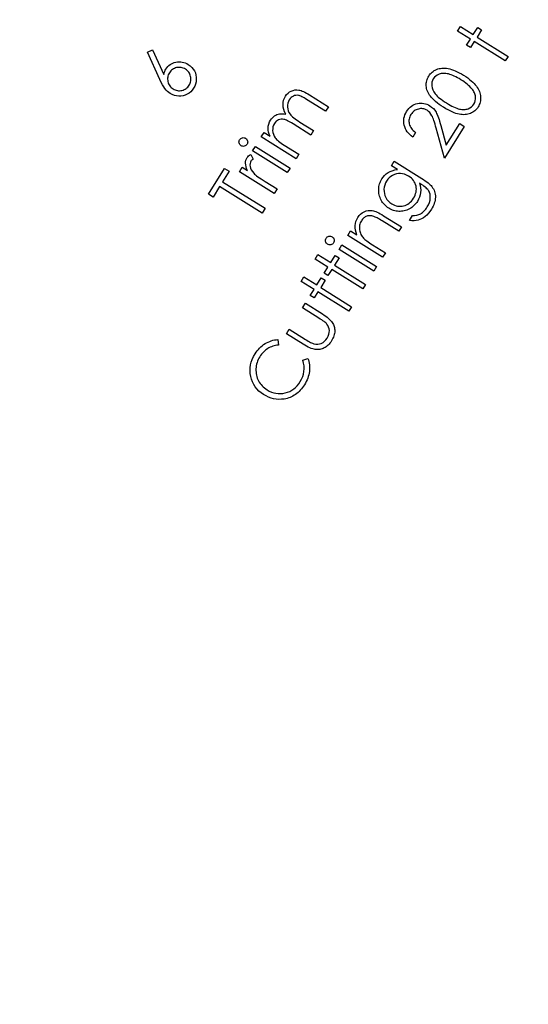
# Model space of a CAD drawing. Header units: inches. Extents: x 0.1 to 87.3, y 0.1 to 33.9.
# Tile 88 of 140: x 22.755 to 23.615, y 19.85 to 21.514. Entities that reach past the tile are written whole.
import ezdxf

# ---------------------------------------------------------------- set-up
doc = ezdxf.new("R2010")
doc.units = ezdxf.units.IN
doc.header["$MEASUREMENT"] = 0
doc.layers.add('DIMENSIONS', color=171, linetype='Continuous')
doc.styles.add('SLDTEXTSTYLE0', font='TXT', dxfattribs={"width": 0.75})
doc.dimstyles.new('SLDDIMSTYLE0', dxfattribs={"dimtxt": 0.125, "dimasz": 0.13, "dimexe": 0, "dimexo": 0.0625, "dimgap": 0.03125, "dimtad": 0, "dimtih": 1, "dimtoh": 1, "dimdec": 4, "dimlfac": 1.333333, "dimrnd": 1e-09, "dimzin": 4, "dimdsep": 46, "dimtxsty": 'SLDTEXTSTYLE0', "dimsah": 1, "dimcen": 0.09, "dimadec": 0, "dimazin": 1, "dimtfac": 1, "dimtdec": 4, "dimtofl": 0, "dimtmove": 0, "dimatfit": 3, "dimfxl": 0, "dimfrac": 2, "dimtolj": 1, "dimtzin": 12, "dimarcsym": 0})

# ---------------------------------------------------------------- blocks, each defined once
blk = doc.blocks.new('_D_4')
at = {"layer": 'DIMENSIONS'}
for p, q in [((2.5885, 22.5365), (2.5885, 18.9646)), ((31.3982, 22.2046), (31.3982, 18.9646)), ((2.5885, 19.0896), (16.7949, 19.0896)), ((31.3982, 19.0896), (17.4421, 19.0896))]:
    blk.add_line(p, q, dxfattribs=at)
for centre, start, end in [((17.0167, 19.0769), 153.4349, 206.5651), ((17.2202, 19.0769), 333.4349, 26.5651)]:
    blk.add_arc(centre, 0.2219, start, end, dxfattribs=at)
for points in [[(2.5885, 19.0896), (2.7185, 19.0696), (2.7185, 19.1096)], [(31.3982, 19.0896), (31.2682, 19.1096), (31.2682, 19.0696)]]:
    blk.add_solid(points, dxfattribs=at)
at = {"layer": 'DIMENSIONS', "insert": (16.8183, 19.1389), "char_height": 0.125, "attachment_point": 1, "style": 'SLDTEXTSTYLE0'}
blk.add_mtext('38.4130', dxfattribs=at)

msp = doc.modelspace()

# ---------------------------------------------------------------- linework, layer by layer
at = {"color": 7, "linetype": 'Continuous', "flags": 128}
for points in [[(23.495119, 21.494323), (23.499883, 21.501948), (23.499883, 21.501948), (23.521705, 21.488314), (23.521705, 21.488314), (23.529199, 21.500295), (23.529199, 21.500295), (23.535678, 21.496239), (23.535678, 21.496239), (23.528185, 21.484257), (23.528185, 21.484257), (23.580449, 21.451599), (23.580449, 21.451599), (23.575679, 21.443974), (23.575679, 21.443974), (23.523414, 21.476633), (23.523414, 21.476633), (23.516973, 21.466322), (23.516973, 21.466322), (23.510494, 21.470379), (23.510494, 21.470379), (23.516935, 21.480689), (23.516935, 21.480689), (23.495113, 21.494323)], [(22.971293, 21.458908), (22.979667, 21.462758), (22.979667, 21.462758), (22.998767, 21.421028), (22.998767, 21.421028), (22.999462, 21.423545), (23.000288, 21.425892), (23.001265, 21.428052), (23.002373, 21.430024), (23.002373, 21.430024), (23.003931, 21.432278), (23.00564, 21.434306), (23.0075, 21.436109), (23.009528, 21.437686), (23.011725, 21.439057), (23.014054, 21.440184), (23.016552, 21.441104), (23.019218, 21.441799), (23.021941, 21.44225), (23.024627, 21.442419), (23.027294, 21.442344), (23.029923, 21.441987), (23.032533, 21.441348), (23.035106, 21.440466), (23.037642, 21.439301), (23.040158, 21.437874), (23.040158, 21.437874), (23.043369, 21.435583), (23.046186, 21.43301), (23.048571, 21.430118), (23.050543, 21.426944), (23.052065, 21.423545), (23.053116, 21.419977), (23.053642, 21.416258), (23.053698, 21.412389), (23.053267, 21.408521), (23.052346, 21.404784), (23.050957, 21.401197), (23.049079, 21.39776), (23.049079, 21.39776), (23.046881, 21.39468), (23.044365, 21.391957), (23.04151, 21.38959), (23.038355, 21.3876), (23.034956, 21.386041), (23.031444, 21.384989), (23.027782, 21.384445), (23.023988, 21.384388), (23.020214, 21.38482), (23.01657, 21.385703), (23.013096, 21.387055), (23.009753, 21.388858), (23.009753, 21.388858), (23.007368, 21.390529), (23.005077, 21.392464), (23.002861, 21.394699), (23.000739, 21.397215), (22.998654, 21.400164), (22.996551, 21.403676), (22.994391, 21.407732), (22.992213, 21.412352), (22.992213, 21.412352), (22.971292, 21.458908)], [(23.008161, 21.42377), (23.00718, 21.422024), (23.006373, 21.420258), (23.005772, 21.418437), (23.005377, 21.416596), (23.005152, 21.414737), (23.005133, 21.412821), (23.005302, 21.410887), (23.005659, 21.408915), (23.006204, 21.406981), (23.006899, 21.405178), (23.007762, 21.403469), (23.008777, 21.401891), (23.00996, 21.400408), (23.011312, 21.399037), (23.012814, 21.397797), (23.014467, 21.396652), (23.014467, 21.396652), (23.016213, 21.395675), (23.017979, 21.394868), (23.0198, 21.394267), (23.021641, 21.393872), (23.0235, 21.393647), (23.025397, 21.393628), (23.027331, 21.393797), (23.029303, 21.394154), (23.031238, 21.394699), (23.03304, 21.395394), (23.034749, 21.396239), (23.036346, 21.397272), (23.037811, 21.398436), (23.039181, 21.399769), (23.040421, 21.401253), (23.041567, 21.402906), (23.041567, 21.402906), (23.042543, 21.404652), (23.043351, 21.406417), (23.043933, 21.408239), (23.044346, 21.41008), (23.044553, 21.411939), (23.04459, 21.413854), (23.044402, 21.415789), (23.044045, 21.417761), (23.04352, 21.419695), (23.042825, 21.421498), (23.041961, 21.423207), (23.040947, 21.424803), (23.039782, 21.426268), (23.038449, 21.427639), (23.036965, 21.428878), (23.035313, 21.430024), (23.035313, 21.430024), (23.033547, 21.431019), (23.031763, 21.431808), (23.029942, 21.432409), (23.028101, 21.432822), (23.026223, 21.433029), (23.024308, 21.433048), (23.022373, 21.432878), (23.020401, 21.432522), (23.018486, 21.431977), (23.016664, 21.431282), (23.014974, 21.430437), (23.013378, 21.429423), (23.011913, 21.42824), (23.010542, 21.426906), (23.009302, 21.425423), (23.008157, 21.42377)], [(23.471501, 21.365534), (23.467706, 21.367976), (23.464213, 21.37038), (23.461002, 21.372765), (23.458091, 21.375093), (23.455462, 21.377403), (23.453114, 21.379676), (23.451067, 21.381911), (23.449302, 21.384108), (23.447781, 21.386286), (23.446429, 21.388484), (23.445264, 21.390681), (23.444307, 21.392897), (23.443499, 21.395094), (23.442898, 21.39731), (23.442485, 21.399526), (23.442241, 21.401761), (23.442184, 21.403977), (23.442278, 21.406156), (23.44256, 21.408278), (23.442992, 21.410362), (23.443593, 21.412409), (23.444363, 21.414419), (23.445302, 21.416391), (23.44641, 21.418306), (23.44641, 21.418306), (23.447668, 21.420166), (23.449039, 21.421893), (23.450523, 21.42349), (23.452119, 21.424973), (23.453828, 21.426288), (23.45565, 21.42749), (23.457565, 21.42856), (23.459612, 21.429499), (23.461753, 21.430288), (23.463969, 21.430908), (23.466279, 21.43134), (23.468683, 21.431621), (23.471181, 21.431734), (23.473754, 21.431678), (23.47642, 21.431434), (23.479162, 21.431039), (23.482017, 21.430438), (23.485003, 21.429612), (23.488102, 21.42856), (23.491313, 21.427264), (23.494637, 21.425724), (23.498093, 21.423959), (23.501661, 21.421968), (23.50536, 21.419734), (23.50536, 21.419734), (23.508966, 21.417405), (23.512309, 21.415076), (23.515408, 21.412766), (23.518225, 21.410456), (23.520798, 21.408146), (23.523089, 21.405855), (23.525136, 21.403564), (23.52692, 21.401273), (23.528479, 21.399), (23.52985, 21.396709), (23.531033, 21.394437), (23.532028, 21.392165), (23.532836, 21.389873), (23.533437, 21.387582), (23.533869, 21.38531), (23.534094, 21.383019), (23.53415, 21.380765), (23.534038, 21.378549), (23.533756, 21.376371), (23.533305, 21.374248), (23.532685, 21.372164), (23.531915, 21.370117), (23.530958, 21.368126), (23.529831, 21.366173), (23.529831, 21.366173), (23.528591, 21.364333), (23.527239, 21.362642), (23.525793, 21.361065), (23.524216, 21.359619), (23.522544, 21.358323), (23.520779, 21.35714), (23.518882, 21.356107), (23.516891, 21.355187), (23.514807, 21.354417), (23.512647, 21.353834), (23.510394, 21.353403), (23.508065, 21.353158), (23.505642, 21.353064), (23.503144, 21.35314), (23.500572, 21.353384), (23.497905, 21.353797), (23.495125, 21.354417), (23.492214, 21.355281), (23.489135, 21.356389), (23.485904, 21.357722), (23.482524, 21.359318), (23.479012, 21.36114), (23.475331, 21.363224), (23.4715, 21.365534)], [(23.476351, 21.372953), (23.479632, 21.370962), (23.482749, 21.369159), (23.485717, 21.367563), (23.488534, 21.366173), (23.491182, 21.36499), (23.493661, 21.364013), (23.495989, 21.363224), (23.498168, 21.362642), (23.500234, 21.362229), (23.502243, 21.361966), (23.504177, 21.361835), (23.506074, 21.361835), (23.507896, 21.361966), (23.50968, 21.362248), (23.511389, 21.362661), (23.513042, 21.363206), (23.516103, 21.364614), (23.518751, 21.36638), (23.521004, 21.368483), (23.522845, 21.370924), (23.522845, 21.370924), (23.524253, 21.373647), (23.525155, 21.376577), (23.525587, 21.379676), (23.525511, 21.382962), (23.525286, 21.384653), (23.524911, 21.386343), (23.524366, 21.388033), (23.52369, 21.389742), (23.522845, 21.391413), (23.521868, 21.393104), (23.520723, 21.394794), (23.519427, 21.396484), (23.519427, 21.396484), (23.517699, 21.398531), (23.515783, 21.400559), (23.513718, 21.402569), (23.511483, 21.404541), (23.509079, 21.406494), (23.506506, 21.408428), (23.503783, 21.410325), (23.500872, 21.412203), (23.500872, 21.412203), (23.497924, 21.413987), (23.49505, 21.415621), (23.492271, 21.417067), (23.489566, 21.418363), (23.486937, 21.419471), (23.484402, 21.420429), (23.481961, 21.421199), (23.479594, 21.421818), (23.477322, 21.422269), (23.475125, 21.422588), (23.47304, 21.422757), (23.471031, 21.422795), (23.469096, 21.422682), (23.467256, 21.422419), (23.465509, 21.422025), (23.463857, 21.42148), (23.460833, 21.42009), (23.458204, 21.418363), (23.455988, 21.416278), (23.454166, 21.413856), (23.454166, 21.413856), (23.452758, 21.411114), (23.451837, 21.408165), (23.451405, 21.405029), (23.451481, 21.401686), (23.4521, 21.398268), (23.453302, 21.394869), (23.455105, 21.39147), (23.45749, 21.388108), (23.458955, 21.386399), (23.460683, 21.384634), (23.462655, 21.382831), (23.464889, 21.380953), (23.467368, 21.379037), (23.47011, 21.377065), (23.473096, 21.375037), (23.476345, 21.372953)], [(23.163413, 21.315388), (23.168086, 21.322882), (23.168086, 21.322882), (23.178227, 21.316534), (23.178227, 21.316534), (23.176856, 21.320159), (23.175861, 21.323577), (23.175279, 21.326769), (23.175091, 21.329774), (23.175091, 21.329774), (23.175391, 21.333605), (23.176161, 21.337267), (23.17742, 21.340704), (23.179166, 21.343972), (23.179166, 21.343972), (23.180575, 21.346019), (23.182171, 21.347859), (23.183936, 21.349531), (23.185889, 21.351014), (23.187936, 21.352291), (23.190021, 21.353287), (23.192124, 21.354038), (23.194265, 21.354507), (23.196538, 21.354714), (23.199073, 21.354657), (23.201852, 21.354338), (23.204876, 21.353737), (23.204876, 21.353737), (23.202885, 21.357775), (23.201439, 21.361794), (23.200575, 21.365775), (23.200256, 21.369738), (23.2005, 21.373607), (23.201252, 21.377325), (23.20251, 21.380837), (23.204294, 21.384199), (23.204294, 21.384199), (23.206341, 21.387034), (23.208651, 21.389457), (23.211243, 21.391448), (23.214097, 21.393025), (23.217158, 21.394152), (23.220332, 21.394809), (23.223619, 21.394941), (23.227018, 21.394603), (23.228821, 21.394227), (23.230736, 21.393664), (23.232783, 21.392931), (23.234962, 21.392011), (23.237272, 21.390903), (23.239713, 21.389626), (23.242267, 21.38818), (23.244953, 21.386546), (23.244953, 21.386546), (23.277029, 21.366508), (23.277029, 21.366508), (23.272221, 21.358789), (23.272221, 21.358789), (23.240145, 21.378827), (23.240145, 21.378827), (23.237854, 21.380236), (23.235732, 21.381475), (23.233779, 21.382546), (23.231957, 21.383485), (23.230304, 21.384236), (23.228821, 21.384856), (23.227487, 21.385307), (23.226304, 21.385588), (23.224126, 21.385851), (23.221966, 21.385757), (23.219844, 21.385325), (23.217722, 21.384537), (23.215712, 21.383429), (23.213872, 21.381982), (23.2122, 21.380198), (23.210698, 21.378095), (23.210698, 21.378095), (23.209214, 21.375278), (23.2082, 21.37233), (23.207674, 21.369231), (23.207637, 21.366001), (23.208069, 21.36277), (23.208951, 21.359691), (23.210304, 21.356742), (23.212106, 21.353925), (23.213271, 21.352517), (23.214679, 21.351033), (23.216369, 21.349493), (23.218341, 21.347859), (23.220557, 21.34615), (23.223055, 21.344366), (23.225816, 21.342507), (23.228839, 21.340572), (23.228839, 21.340572), (23.251845, 21.326187), (23.251845, 21.326187), (23.24715, 21.318675), (23.24715, 21.318675), (23.217083, 21.337474), (23.217083, 21.337474), (23.21451, 21.339051), (23.212144, 21.340441), (23.209947, 21.34168), (23.207937, 21.342732), (23.206116, 21.343596), (23.2045, 21.344291), (23.203054, 21.344817), (23.201796, 21.345174), (23.199505, 21.345512), (23.197233, 21.345493), (23.194998, 21.345117), (23.1928, 21.344366), (23.190716, 21.343277), (23.188838, 21.341849), (23.187129, 21.340084), (23.185627, 21.337981), (23.185627, 21.337981), (23.184218, 21.335276), (23.183241, 21.332422), (23.182734, 21.32938), (23.182659, 21.326187), (23.183054, 21.322976), (23.183899, 21.319914), (23.185195, 21.316947), (23.186941, 21.31413), (23.188049, 21.312722), (23.189364, 21.311276), (23.190922, 21.309792), (23.192688, 21.308271), (23.19466, 21.306693), (23.196876, 21.305078), (23.199298, 21.303426), (23.201946, 21.301717), (23.201946, 21.301717), (23.22683, 21.286167), (23.22683, 21.286167), (23.222154, 21.278673), (23.222154, 21.278673), (23.16341, 21.315388)], [(23.424235, 21.322951), (23.419463, 21.315345), (23.419463, 21.315345), (23.416702, 21.317335), (23.414223, 21.319476), (23.412007, 21.321749), (23.410073, 21.324171), (23.408401, 21.326725), (23.407011, 21.32943), (23.405885, 21.332284), (23.40504, 21.33527), (23.404476, 21.338313), (23.404232, 21.341336), (23.40427, 21.344304), (23.404626, 21.347233), (23.405302, 21.350144), (23.40626, 21.352999), (23.407537, 21.355834), (23.409115, 21.358614), (23.409115, 21.358614), (23.410899, 21.361224), (23.412814, 21.363553), (23.41488, 21.365619), (23.417078, 21.367422), (23.419406, 21.368943), (23.421885, 21.370201), (23.424514, 21.371197), (23.427275, 21.37191), (23.430073, 21.372361), (23.432834, 21.372567), (23.43552, 21.372492), (23.438168, 21.372173), (23.440759, 21.371591), (23.443294, 21.370746), (23.445773, 21.369638), (23.448196, 21.368267), (23.448196, 21.368267), (23.451389, 21.365994), (23.454243, 21.363365), (23.456703, 21.360417), (23.458826, 21.357111), (23.459802, 21.355252), (23.460798, 21.353111), (23.461793, 21.350689), (23.462807, 21.348003), (23.46384, 21.345055), (23.464873, 21.341825), (23.465924, 21.338313), (23.466976, 21.334538), (23.466976, 21.334538), (23.475953, 21.301429), (23.475953, 21.301429), (23.498883, 21.338106), (23.498883, 21.338106), (23.506546, 21.333317), (23.506546, 21.333317), (23.472817, 21.279362), (23.472817, 21.279362), (23.459013, 21.330181), (23.459013, 21.330181), (23.457999, 21.333881), (23.457041, 21.33728), (23.456084, 21.340378), (23.455182, 21.343195), (23.4543, 21.345674), (23.453473, 21.347872), (23.452647, 21.349768), (23.451877, 21.351365), (23.450224, 21.354088), (23.448271, 21.356529), (23.446055, 21.358633), (23.443539, 21.360454), (23.443539, 21.360454), (23.441848, 21.361393), (23.440121, 21.362163), (23.438337, 21.362727), (23.436534, 21.363084), (23.434674, 21.363271), (23.432796, 21.363253), (23.430862, 21.363046), (23.42889, 21.362652), (23.426956, 21.362069), (23.425134, 21.361337), (23.423406, 21.360436), (23.421791, 21.359365), (23.420289, 21.358126), (23.418899, 21.356736), (23.417603, 21.355177), (23.41642, 21.353449), (23.41642, 21.353449), (23.415331, 21.351534), (23.414448, 21.349599), (23.413791, 21.347646), (23.413322, 21.345674), (23.413077, 21.343684), (23.413021, 21.341674), (23.41319, 21.339646), (23.413566, 21.337599), (23.414148, 21.335571), (23.414955, 21.333599), (23.41597, 21.331683), (23.41719, 21.329843), (23.418636, 21.328021), (23.420289, 21.326275), (23.422148, 21.324584), (23.424233, 21.322951)], [(23.126882, 21.310768), (23.127782, 21.311951), (23.128833, 21.31289), (23.130073, 21.313585), (23.131481, 21.314054), (23.132946, 21.314261), (23.134373, 21.314167), (23.135744, 21.313791), (23.137059, 21.313134), (23.137059, 21.313134), (23.138223, 21.312251), (23.139144, 21.311199), (23.139838, 21.30996), (23.140289, 21.308551), (23.140477, 21.307087), (23.140402, 21.305659), (23.140007, 21.304288), (23.13935, 21.302974), (23.13935, 21.302974), (23.138467, 21.301828), (23.137416, 21.300908), (23.136195, 21.300213), (23.134787, 21.299744), (23.133322, 21.299556), (23.131932, 21.299631), (23.130561, 21.300007), (23.129265, 21.300664), (23.129265, 21.300664), (23.128082, 21.301565), (23.127143, 21.302617), (23.126448, 21.303856), (23.125979, 21.305246), (23.125791, 21.306711), (23.125866, 21.30812), (23.126242, 21.309472), (23.12688, 21.310768)], [(23.148706, 21.291875), (23.153473, 21.2995), (23.153473, 21.2995), (23.212217, 21.262785), (23.212217, 21.262785), (23.207447, 21.25516), (23.207447, 21.25516), (23.148703, 21.291875)], [(23.126615, 21.256511), (23.13144, 21.264229), (23.13144, 21.264229), (23.140023, 21.258858), (23.140023, 21.258858), (23.138746, 21.262088), (23.137807, 21.265187), (23.137224, 21.268117), (23.13698, 21.270896), (23.137093, 21.273525), (23.137544, 21.275985), (23.138351, 21.278295), (23.139478, 21.280455), (23.139478, 21.280455), (23.140605, 21.281976), (23.141995, 21.283385), (23.143685, 21.284699), (23.145657, 21.285901), (23.145657, 21.285901), (23.149563, 21.277995), (23.149563, 21.277995), (23.148399, 21.277131), (23.147422, 21.276286), (23.146633, 21.275441), (23.146032, 21.274633), (23.146032, 21.274633), (23.145056, 21.272643), (23.144492, 21.270445), (23.144342, 21.268023), (23.144586, 21.265393), (23.145319, 21.262633), (23.146633, 21.259835), (23.148474, 21.256961), (23.150896, 21.254032), (23.150896, 21.254032), (23.152098, 21.252811), (23.153657, 21.25144), (23.155573, 21.249919), (23.157826, 21.248229), (23.160418, 21.246388), (23.163366, 21.244397), (23.166672, 21.242238), (23.170315, 21.239928), (23.170315, 21.239928), (23.190184, 21.227514), (23.190184, 21.227514), (23.185358, 21.219796), (23.185358, 21.219796), (23.126614, 21.256511)], [(23.383311, 21.266811), (23.388058, 21.274435), (23.388058, 21.274435), (23.434877, 21.245176), (23.434877, 21.245176), (23.437844, 21.243279), (23.440548, 21.241439), (23.443027, 21.239674), (23.445243, 21.237946), (23.447196, 21.236293), (23.448924, 21.234716), (23.450389, 21.233176), (23.45161, 21.231711), (23.45161, 21.231711), (23.453075, 21.229683), (23.454333, 21.227579), (23.455385, 21.225401), (23.456248, 21.223185), (23.456887, 21.220875), (23.457338, 21.218527), (23.457601, 21.216105), (23.457638, 21.213607), (23.457488, 21.21109), (23.45715, 21.208555), (23.456605, 21.20602), (23.455873, 21.203466), (23.454953, 21.200912), (23.453826, 21.198357), (23.452511, 21.195785), (23.45099, 21.193212), (23.45099, 21.193212), (23.448549, 21.189606), (23.445976, 21.186357), (23.443234, 21.183484), (23.440361, 21.180948), (23.437412, 21.178807), (23.434445, 21.177061), (23.431478, 21.17569), (23.42851, 21.174732), (23.425355, 21.174131), (23.421825, 21.173887), (23.417918, 21.173943), (23.413655, 21.174357), (23.413655, 21.174357), (23.418782, 21.182563), (23.418782, 21.182563), (23.422632, 21.182639), (23.426257, 21.183202), (23.429656, 21.184254), (23.43283, 21.185775), (23.434332, 21.186733), (23.435816, 21.187822), (23.437243, 21.189043), (23.438652, 21.190395), (23.440004, 21.191878), (23.441318, 21.193493), (23.442595, 21.195259), (23.443835, 21.197137), (23.443835, 21.197137), (23.445976, 21.200968), (23.447572, 21.204724), (23.448605, 21.208386), (23.449093, 21.211992), (23.449093, 21.215429), (23.44868, 21.218602), (23.447835, 21.221495), (23.446558, 21.224124), (23.445713, 21.225382), (23.444661, 21.226697), (23.443403, 21.22803), (23.441919, 21.229382), (23.440229, 21.230791), (23.438332, 21.232218), (23.436229, 21.233683), (23.4339, 21.235185), (23.4339, 21.235185), (23.430877, 21.237082), (23.430877, 21.237082), (23.432003, 21.233232), (23.432679, 21.229363), (23.432886, 21.225438), (23.432642, 21.221476), (23.431947, 21.217569), (23.430839, 21.213795), (23.429318, 21.210133), (23.427365, 21.206621), (23.427365, 21.206621), (23.42605, 21.204649), (23.424623, 21.20279), (23.423102, 21.201043), (23.421468, 21.19939), (23.419721, 21.197869), (23.417862, 21.196442), (23.415909, 21.195109), (23.413843, 21.193907), (23.411721, 21.192836), (23.409561, 21.191916), (23.407383, 21.191146), (23.405186, 21.190545), (23.402951, 21.190075), (23.400697, 21.189794), (23.398425, 21.189644), (23.396134, 21.189662), (23.393842, 21.189831), (23.391589, 21.190151), (23.389354, 21.190601), (23.387175, 21.191221), (23.385016, 21.191972), (23.382894, 21.192874), (23.38079, 21.193925), (23.378743, 21.195127), (23.378743, 21.195127), (23.376771, 21.196461), (23.374893, 21.197888), (23.373147, 21.199409), (23.371494, 21.201062), (23.369973, 21.202808), (23.368564, 21.204649), (23.36725, 21.206602), (23.366067, 21.208668), (23.365015, 21.210809), (23.364114, 21.212968), (23.363362, 21.215184), (23.362761, 21.217438), (23.362329, 21.219729), (23.362029, 21.222058), (23.361897, 21.224424), (23.361916, 21.226828), (23.362085, 21.229232), (23.362386, 21.231579), (23.362836, 21.233871), (23.363437, 21.236105), (23.36417, 21.238284), (23.365053, 21.240406), (23.366067, 21.242472), (23.367231, 21.244481), (23.367231, 21.244481), (23.369428, 21.247618), (23.371907, 21.250435), (23.374649, 21.252914), (23.377654, 21.255073), (23.380997, 21.256914), (23.384772, 21.258416), (23.388922, 21.25958), (23.393504, 21.260426), (23.393504, 21.260426), (23.383307, 21.266811)], [(23.081996, 21.213943), (23.074272, 21.218769), (23.074272, 21.218769), (23.101503, 21.262339), (23.101503, 21.262339), (23.109222, 21.257512), (23.109222, 21.257512), (23.09816, 21.239803), (23.09816, 21.239803), (23.169863, 21.194994), (23.169863, 21.194994), (23.164811, 21.186899), (23.164811, 21.186899), (23.093109, 21.231709), (23.093109, 21.231709), (23.081991, 21.213943)], [(23.375159, 21.240894), (23.373372, 21.237627), (23.372057, 21.234209), (23.371194, 21.230678), (23.37078, 21.227016), (23.370856, 21.223354), (23.371419, 21.219804), (23.372452, 21.216349), (23.373973, 21.213025), (23.375907, 21.209907), (23.378217, 21.207109), (23.380865, 21.204649), (23.38387, 21.202489), (23.38387, 21.202489), (23.386293, 21.201118), (23.388753, 21.20001), (23.391213, 21.199165), (23.393711, 21.198583), (23.396227, 21.198282), (23.398763, 21.198245), (23.401317, 21.19847), (23.40389, 21.198977), (23.406425, 21.199728), (23.408829, 21.200724), (23.41112, 21.201963), (23.41328, 21.203466), (23.415308, 21.205175), (23.417224, 21.207147), (23.419026, 21.209363), (23.420698, 21.211823), (23.420698, 21.211823), (23.422181, 21.214433), (23.423402, 21.217025), (23.424341, 21.219617), (23.425017, 21.222208), (23.425412, 21.224781), (23.425524, 21.227354), (23.425355, 21.229927), (23.424923, 21.2325), (23.424228, 21.235016), (23.423289, 21.237401), (23.422088, 21.239655), (23.42066, 21.241796), (23.41897, 21.243824), (23.417036, 21.245721), (23.414857, 21.247505), (23.412435, 21.249158), (23.412435, 21.249158), (23.409092, 21.250998), (23.405693, 21.25235), (23.402237, 21.253233), (23.398744, 21.253627), (23.39527, 21.253552), (23.391889, 21.253026), (23.388584, 21.251993), (23.385354, 21.25051), (23.38233, 21.248613), (23.379626, 21.246378), (23.377241, 21.243805), (23.375156, 21.240894)], [(23.309667, 21.148963), (23.314377, 21.156513), (23.314377, 21.156513), (23.324912, 21.149921), (23.324912, 21.149921), (23.323542, 21.154015), (23.322621, 21.158015), (23.322152, 21.161865), (23.322133, 21.165621), (23.322584, 21.169264), (23.323466, 21.172776), (23.324819, 21.176194), (23.326621, 21.179481), (23.326621, 21.179481), (23.328837, 21.182561), (23.331335, 21.185171), (23.334152, 21.187349), (23.33727, 21.189077), (23.340594, 21.190317), (23.343974, 21.191049), (23.347449, 21.191275), (23.350998, 21.190974), (23.352876, 21.190598), (23.354885, 21.190016), (23.357064, 21.189246), (23.359393, 21.18827), (23.361853, 21.187087), (23.364482, 21.185716), (23.367243, 21.184138), (23.370172, 21.182373), (23.370172, 21.182373), (23.400408, 21.16348), (23.400408, 21.16348), (23.395713, 21.155968), (23.395713, 21.155968), (23.367693, 21.173471), (23.367693, 21.173471), (23.365252, 21.174973), (23.362998, 21.176326), (23.360951, 21.177528), (23.359092, 21.17856), (23.357421, 21.179424), (23.355956, 21.180138), (23.354679, 21.180701), (23.353608, 21.181096), (23.353608, 21.181096), (23.351956, 21.181603), (23.350359, 21.181978), (23.348801, 21.182223), (23.347298, 21.182335), (23.345815, 21.182316), (23.344387, 21.182166), (23.342998, 21.181903), (23.341664, 21.18149), (23.340368, 21.180964), (23.339129, 21.180307), (23.337927, 21.179518), (23.336781, 21.178598), (23.335673, 21.177546), (23.334622, 21.176382), (23.333608, 21.175067), (23.33265, 21.17364), (23.33265, 21.17364), (23.331654, 21.171893), (23.330847, 21.170109), (23.33019, 21.168288), (23.32972, 21.166429), (23.329401, 21.164513), (23.329269, 21.162541), (23.329288, 21.16055), (23.329495, 21.158503), (23.329852, 21.156475), (23.330359, 21.154522), (23.330997, 21.152644), (23.331767, 21.150841), (23.332687, 21.149113), (23.333739, 21.147442), (23.334941, 21.145864), (23.336274, 21.144343), (23.336274, 21.144343), (23.337326, 21.143329), (23.338622, 21.142221), (23.340162, 21.140982), (23.341946, 21.139667), (23.343993, 21.138221), (23.346265, 21.136681), (23.348801, 21.135028), (23.35158, 21.133263), (23.35158, 21.133263), (23.373121, 21.119798), (23.373121, 21.119798), (23.368407, 21.112248), (23.368407, 21.112248), (23.309663, 21.148963)], [(23.273102, 21.144286), (23.273997, 21.145469), (23.275049, 21.146408), (23.276289, 21.147103), (23.277697, 21.147572), (23.279162, 21.147779), (23.280589, 21.147685), (23.28196, 21.147309), (23.283275, 21.146652), (23.283275, 21.146652), (23.284439, 21.145769), (23.285359, 21.144718), (23.286054, 21.143478), (23.286505, 21.14207), (23.286693, 21.140605), (23.286618, 21.139178), (23.286223, 21.137807), (23.285566, 21.136492), (23.285566, 21.136492), (23.284683, 21.135347), (23.283632, 21.134426), (23.282411, 21.133731), (23.281002, 21.133262), (23.279537, 21.133074), (23.278148, 21.133149), (23.276777, 21.133525), (23.275481, 21.134182), (23.275481, 21.134182), (23.274298, 21.135084), (23.273359, 21.136135), (23.272664, 21.137375), (23.272194, 21.138765), (23.272007, 21.140229), (23.272082, 21.141638), (23.272457, 21.14299), (23.273096, 21.144286)], [(23.294925, 21.125393), (23.299688, 21.133018), (23.299688, 21.133018), (23.358432, 21.096303), (23.358432, 21.096303), (23.353662, 21.088678), (23.353662, 21.088678), (23.294918, 21.125393)], [(23.254361, 21.109032), (23.259126, 21.116657), (23.259126, 21.116657), (23.280949, 21.103023), (23.280949, 21.103023), (23.288442, 21.115004), (23.288442, 21.115004), (23.294921, 21.110948), (23.294921, 21.110948), (23.287428, 21.098966), (23.287428, 21.098966), (23.339693, 21.066308), (23.339693, 21.066308), (23.334923, 21.058683), (23.334923, 21.058683), (23.282658, 21.091342), (23.282658, 21.091342), (23.276216, 21.081031), (23.276216, 21.081031), (23.269737, 21.085088), (23.269737, 21.085088), (23.276179, 21.095398), (23.276179, 21.095398), (23.254356, 21.109032)], [(23.230792, 21.071319), (23.23556, 21.078943), (23.23556, 21.078943), (23.257383, 21.065309), (23.257383, 21.065309), (23.264876, 21.077291), (23.264876, 21.077291), (23.271355, 21.073234), (23.271355, 21.073234), (23.263862, 21.061253), (23.263862, 21.061253), (23.316127, 21.028594), (23.316127, 21.028594), (23.311357, 21.020969), (23.311357, 21.020969), (23.259092, 21.053628), (23.259092, 21.053628), (23.25265, 21.043318), (23.25265, 21.043318), (23.246171, 21.047374), (23.246171, 21.047374), (23.252613, 21.057684), (23.252613, 21.057684), (23.23079, 21.071319)], [(23.205863, 20.982862), (23.210613, 20.990468), (23.210613, 20.990468), (23.238032, 20.973321), (23.238032, 20.973321), (23.240455, 20.971838), (23.242708, 20.970504), (23.244774, 20.969321), (23.24669, 20.968307), (23.248399, 20.967425), (23.249957, 20.96673), (23.251328, 20.966166), (23.25253, 20.965772), (23.25253, 20.965772), (23.255723, 20.965171), (23.25884, 20.965096), (23.26192, 20.965584), (23.264925, 20.966617), (23.267799, 20.968157), (23.270409, 20.970148), (23.272756, 20.972608), (23.27486, 20.975538), (23.27486, 20.975538), (23.276569, 20.978693), (23.277752, 20.981866), (23.27839, 20.985003), (23.278503, 20.988158), (23.278128, 20.991219), (23.27732, 20.994092), (23.276024, 20.996759), (23.274296, 20.999238), (23.274296, 20.999238), (23.273489, 21.000121), (23.272437, 21.001097), (23.271104, 21.002205), (23.269526, 21.003426), (23.267686, 21.004741), (23.265582, 21.006187), (23.263216, 21.007727), (23.260587, 21.009398), (23.260587, 21.009398), (23.233168, 21.026544), (23.233168, 21.026544), (23.237995, 21.034263), (23.237995, 21.034263), (23.266822, 21.016253), (23.266822, 21.016253), (23.269733, 21.014375), (23.272418, 21.012515), (23.274841, 21.010675), (23.277038, 21.008872), (23.278973, 21.007107), (23.280682, 21.00536), (23.282128, 21.003651), (23.283348, 21.001961), (23.284381, 21.000271), (23.285264, 20.998543), (23.286015, 20.996778), (23.286616, 20.994975), (23.287086, 20.993134), (23.287424, 20.991275), (23.287611, 20.98936), (23.287649, 20.987407), (23.287536, 20.985435), (23.287273, 20.983425), (23.286841, 20.981397), (23.286241, 20.979369), (23.285471, 20.977284), (23.28455, 20.975199), (23.283461, 20.973096), (23.282203, 20.970955), (23.282203, 20.970955), (23.280832, 20.968889), (23.279405, 20.966974), (23.27794, 20.965227), (23.276419, 20.963631), (23.274822, 20.962185), (23.273188, 20.960889), (23.271517, 20.959762), (23.26977, 20.958786), (23.267986, 20.957959), (23.266183, 20.957283), (23.264343, 20.956757), (23.262465, 20.956382), (23.260568, 20.956138), (23.258634, 20.956044), (23.256681, 20.9561), (23.25469, 20.956288), (23.252624, 20.956664), (23.250408, 20.957246), (23.248042, 20.958035), (23.245544, 20.959049), (23.242915, 20.960269), (23.240136, 20.961697), (23.237206, 20.96333), (23.234145, 20.96519), (23.234145, 20.96519), (23.205862, 20.982862)], [(23.191488, 20.973036), (23.192387, 20.963777), (23.192387, 20.963777), (23.189908, 20.963477), (23.187504, 20.963045), (23.185157, 20.962482), (23.182884, 20.961787), (23.18065, 20.96096), (23.17849, 20.960021), (23.176387, 20.958932), (23.174358, 20.95773), (23.172386, 20.956397), (23.170508, 20.954969), (23.168706, 20.953411), (23.166997, 20.951758), (23.165344, 20.949974), (23.163785, 20.948077), (23.162302, 20.946087), (23.160912, 20.943964), (23.160912, 20.943964), (23.159522, 20.941561), (23.158283, 20.939119), (23.157231, 20.93664), (23.156329, 20.934105), (23.155616, 20.931513), (23.155071, 20.928884), (23.154677, 20.926217), (23.15447, 20.923494), (23.154433, 20.92079), (23.154564, 20.918123), (23.154846, 20.915513), (23.155315, 20.912977), (23.155954, 20.910461), (23.156761, 20.908019), (23.157738, 20.905634), (23.158884, 20.903287), (23.160179, 20.901014), (23.161644, 20.898855), (23.163241, 20.896808), (23.164968, 20.894855), (23.166865, 20.892995), (23.168893, 20.89123), (23.171072, 20.889577), (23.173401, 20.888037), (23.173401, 20.888037), (23.177063, 20.885972), (23.180762, 20.8843), (23.1845, 20.883042), (23.188293, 20.882197), (23.192124, 20.881746), (23.195993, 20.881709), (23.199918, 20.882065), (23.203881, 20.882835), (23.207768, 20.883981), (23.211449, 20.885483), (23.214923, 20.887343), (23.21821, 20.88954), (23.22129, 20.892113), (23.224163, 20.895024), (23.22683, 20.898273), (23.229309, 20.901897), (23.229309, 20.901897), (23.231656, 20.906104), (23.233497, 20.910404), (23.234811, 20.91478), (23.235619, 20.91925), (23.235901, 20.923813), (23.235675, 20.928452), (23.234943, 20.933166), (23.233684, 20.937974), (23.233684, 20.937974), (23.242342, 20.94126), (23.242342, 20.94126), (23.243225, 20.938593), (23.243938, 20.935889), (23.244483, 20.933166), (23.244859, 20.930405), (23.245084, 20.927626), (23.24514, 20.924828), (23.245028, 20.921992), (23.244746, 20.919137), (23.244314, 20.916283), (23.243694, 20.913447), (23.242924, 20.910611), (23.241985, 20.907813), (23.240858, 20.905015), (23.239581, 20.902235), (23.238117, 20.899474), (23.236501, 20.896733), (23.236501, 20.896733), (23.234849, 20.894197), (23.233121, 20.891793), (23.231318, 20.889521), (23.229459, 20.887399), (23.227543, 20.885408), (23.225553, 20.883549), (23.223506, 20.88184), (23.221384, 20.880262), (23.219186, 20.878816), (23.216951, 20.877502), (23.214623, 20.876337), (23.212256, 20.875305), (23.209796, 20.874403), (23.207298, 20.873633), (23.204726, 20.873013), (23.202078, 20.872525), (23.202078, 20.872525), (23.197589, 20.872037), (23.193157, 20.871943), (23.188763, 20.872281), (23.184406, 20.873013), (23.180105, 20.874178), (23.175842, 20.875736), (23.171635, 20.877708), (23.167466, 20.880093), (23.167466, 20.880093), (23.163316, 20.882948), (23.15956, 20.886084), (23.156236, 20.889502), (23.153325, 20.893183), (23.150808, 20.897146), (23.148705, 20.901371), (23.147033, 20.905878), (23.145756, 20.910667), (23.144949, 20.915569), (23.144611, 20.920433), (23.14478, 20.925241), (23.145456, 20.93003), (23.146601, 20.934762), (23.148235, 20.939476), (23.150376, 20.944133), (23.153005, 20.948753), (23.153005, 20.948753), (23.154789, 20.951458), (23.156667, 20.954012), (23.158639, 20.956397), (23.160724, 20.95865), (23.162884, 20.960735), (23.165156, 20.962669), (23.167504, 20.964453), (23.169964, 20.966087), (23.172499, 20.967552), (23.175072, 20.968848), (23.177682, 20.969975), (23.180349, 20.970933), (23.183072, 20.971721), (23.185833, 20.972322), (23.188631, 20.972773), (23.191486, 20.973036)]]:
    msp.add_lwpolyline(points, dxfattribs=at)

# ---------------------------------------------------------------- dimensions: what is measured, and where the dimension line sits
at = {"layer": 'DIMENSIONS'}
dim = msp.add_linear_dim(base=(31.39821, 19.089632), p1=(2.588479, 22.586453), p2=(31.39821, 22.254554), text='(<>)', dimstyle='SLDDIMSTYLE0', dxfattribs=at)
dim.commit()
dim.dimension.update_dxf_attribs({"geometry": '_D_4', "text_midpoint": (17.118469, 19.089632), "dimtype": 160})

doc.saveas('drawing.dxf')
